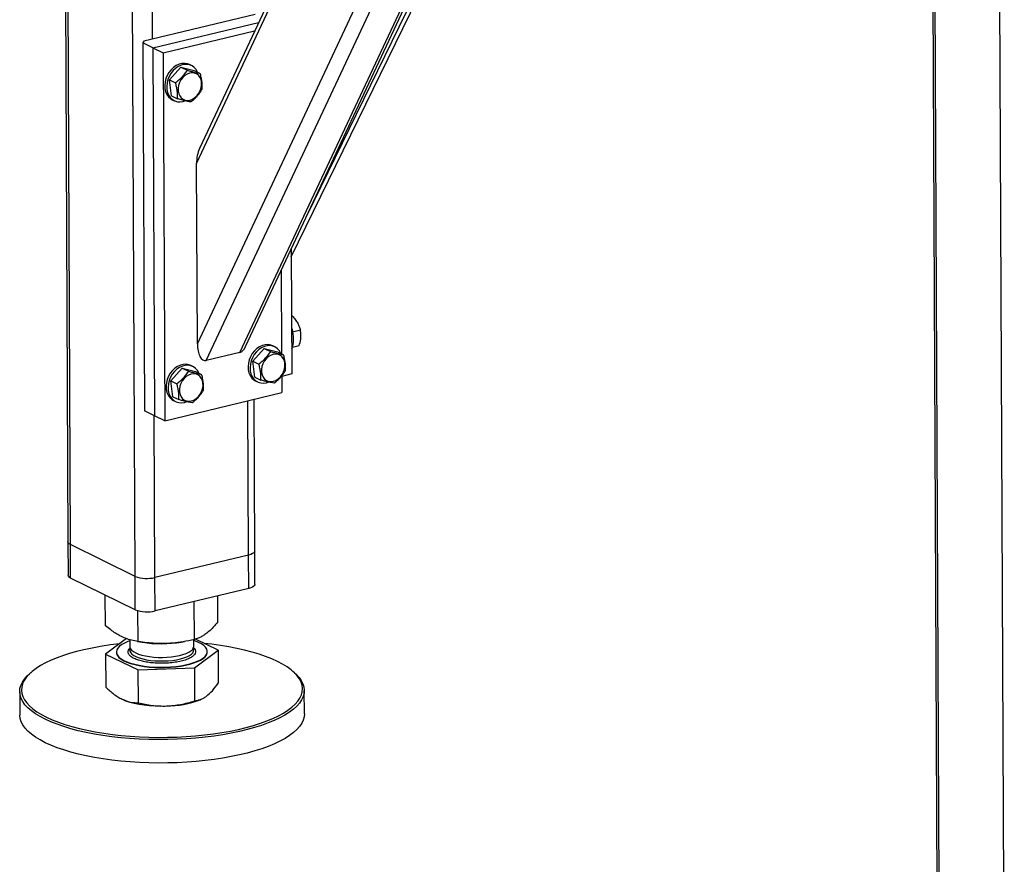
# Model space of a CAD drawing. Header units: millimetres. Extents: x 5 to 589, y 5 to 415.
# Tile 52 of 115: x 375 to 390, y 271 to 285. Entities that reach past the tile are written whole.
import ezdxf

# ---------------------------------------------------------------- set-up
doc = ezdxf.new("R2010")
doc.units = ezdxf.units.MM
doc.layers.add('TRAIT-FORT', color=4, linetype='Continuous', lineweight=25)

msp = doc.modelspace()

# ---------------------------------------------------------------- linework, layer by layer
at = {"layer": 'TRAIT-FORT', "color": 4, "linetype": 'Continuous', "lineweight": 25}
for p, q in [((375.35804, 297.49873), (375.45255, 276.34144)), ((375.49302, 276.29737), (375.3984, 297.47892)), ((376.53183, 275.7875), (376.43721, 296.96906)), ((376.81116, 284.41555), (376.75578, 296.8127)), ((377.51768, 282.42104), (382.89146, 293.88709)), ((382.83935, 293.91266), (377.56444, 282.65756)), ((378.21385, 279.38339), (384.76409, 293.35964)), ((378.30683, 279.48079), (384.81741, 293.37243)), ((379.03934, 280.92091), (385.1496, 293.45206)), ((379.29006, 281.57872), (385.07031, 293.43305)), ((377.53064, 279.52004), (383.94498, 293.20633)), ((377.67306, 279.25375), (384.18, 293.13762)), ((389.31713, 290.64738), (389.41164, 269.49009)), ((389.4521, 269.44602), (389.35748, 290.62757)), ((390.49092, 268.93615), (390.3963, 290.1177)), ((378.45706, 284.81011), (376.67008, 284.38173)), ((376.81784, 284.27486), (378.51285, 284.68119)), ((376.98015, 284.19519), (378.45024, 284.54761)), ((376.67008, 284.38173), (376.65552, 284.35452)), ((376.65552, 284.35452), (376.68191, 278.44685)), ((376.81784, 284.27486), (376.65552, 284.35452)), ((376.81784, 284.27486), (376.98015, 284.19519)), ((376.81784, 284.27486), (376.84423, 278.36718)), ((376.98015, 284.19519), (377.00654, 278.28752)), ((377.43564, 283.99197), (377.40318, 284.0079)), ((377.2675, 283.96455), (377.08413, 283.76146)), ((377.2675, 283.96455), (377.36481, 283.91678)), ((377.2675, 283.96455), (377.48054, 283.91292)), ((377.48054, 283.91292), (377.57785, 283.86516)), ((377.08413, 283.76146), (377.18145, 283.71369)), ((377.1138, 283.50675), (377.08413, 283.76146)), ((377.1138, 283.50675), (377.21111, 283.45898)), ((377.12623, 283.44363), (377.15869, 283.4277)), ((377.53064, 279.52004), (377.51768, 282.42104)), ((379.0388, 281.04259), (379.04775, 279.03772)), ((378.8788, 280.7012), (378.88477, 279.36266)), ((379.04361, 279.96411), (379.05708, 279.96733)), ((379.05708, 279.96733), (379.04361, 279.96475)), ((379.06143, 279.71642), (379.18486, 279.746)), ((378.60581, 279.44665), (378.42244, 279.24356)), ((378.60581, 279.44665), (378.70312, 279.39888)), ((378.60581, 279.44665), (378.81884, 279.39502)), ((378.77395, 279.47407), (378.74149, 279.49)), ((379.05669, 279.46783), (379.16635, 279.49412)), ((378.21385, 279.38339), (377.67306, 279.25375)), ((378.81884, 279.39502), (378.91616, 279.34726)), ((377.28909, 279.131), (377.10572, 278.92791)), ((377.28909, 279.131), (377.38641, 279.08323)), ((377.28909, 279.131), (377.50213, 279.07937)), ((377.45723, 279.15842), (377.42477, 279.17435)), ((378.42244, 279.24356), (378.51975, 279.19579)), ((378.4521, 278.98885), (378.42244, 279.24356)), ((377.50213, 279.07937), (377.59944, 279.03161)), ((378.4521, 278.98885), (378.54942, 278.94108)), ((378.88635, 279.00911), (378.88756, 278.73844)), ((379.04775, 279.03772), (378.8864, 278.99904)), ((377.10572, 278.92791), (377.20304, 278.88014)), ((377.13539, 278.67319), (377.10572, 278.92791)), ((378.46453, 278.92573), (378.497, 278.9098)), ((377.00654, 278.28752), (378.88756, 278.73844)), ((377.13539, 278.67319), (377.2327, 278.62543)), ((378.45332, 276.19436), (378.44243, 278.63174)), ((377.14782, 278.61008), (377.18028, 278.59415)), ((378.3546, 276.12961), (378.34353, 278.60803)), ((376.84423, 278.36718), (376.68191, 278.44685)), ((376.84979, 275.76886), (376.83817, 278.37016)), ((377.00654, 278.28752), (376.84423, 278.36718)), ((375.45255, 276.34144), (375.45495, 275.80438)), ((376.53183, 275.7875), (375.49302, 276.29737)), ((375.49541, 275.76031), (375.49302, 276.29737)), ((378.3546, 276.12961), (376.84979, 275.76886)), ((378.357, 275.59255), (378.3546, 276.12961)), ((378.45572, 275.6573), (378.45332, 276.19436)), ((376.53423, 275.25044), (376.53183, 275.7875)), ((376.53423, 275.25044), (375.49541, 275.76031)), ((376.85218, 275.2318), (376.84979, 275.76886)), ((376.05514, 274.99065), (376.05292, 275.48668)), ((378.357, 275.59255), (376.85218, 275.2318)), ((377.86186, 275.05515), (377.85999, 275.4734)), ((377.48291, 274.77211), (377.48019, 275.38235)), ((376.57955, 274.73985), (376.57734, 275.23461)), ((376.39155, 274.78831), (376.05716, 274.53854)), ((376.44533, 274.77081), (376.44583, 274.65885)), ((376.56755, 274.74172), (376.64476, 274.72926)), ((377.27484, 274.73208), (377.32684, 274.74095)), ((377.47439, 274.66345), (377.47392, 274.77035)), ((377.86388, 274.60304), (377.49875, 274.77766)), ((376.05716, 274.53854), (376.58157, 274.28775)), ((376.05716, 274.53854), (376.05954, 274.00567)), ((376.23036, 274.5729), (376.23038, 274.56753)), ((377.48493, 274.32), (377.86388, 274.60304)), ((377.69065, 274.57405), (377.69063, 274.57942)), ((377.86388, 274.60304), (377.86626, 274.07017)), ((374.85913, 274.24271), (374.83261, 274.21929)), ((376.58157, 274.28775), (377.48493, 274.32)), ((376.58395, 273.75488), (376.58157, 274.28775)), ((377.48493, 274.32), (377.48731, 273.78713)), ((379.09147, 274.23831), (379.06475, 274.2615)), ((374.67762, 273.9349), (374.6793, 273.55896)), ((379.25068, 273.57938), (379.249, 273.95532)), ((377.57449, 273.80579), (377.59379, 273.81403))]:
    msp.add_line(p, q, dxfattribs=at)
at = {"layer": 'TRAIT-FORT', "color": 4, "linetype": 'Continuous', "lineweight": 25, "flags": 128}
for points in [[(377.40318, 284.0079), (377.3732, 284.01957), (377.32953, 284.02719), (377.28378, 284.02512), (377.23742, 284.01343), (377.19193, 283.9925), (377.14879, 283.96299), (377.10936, 283.92586), (377.07493, 283.8823), (377.0466, 283.8337), (377.02528, 283.78164)], [(377.53258, 283.88738), (377.51073, 283.92659), (377.48124, 283.96061), (377.44584, 283.98657), (377.40566, 284.00363), (377.362, 284.01125), (377.31625, 284.00919), (377.26988, 283.9975), (377.2244, 283.97656), (377.18125, 283.94706), (377.14183, 283.90993), (377.1074, 283.86636), (377.07907, 283.81777), (377.05775, 283.76571)], [(377.22249, 283.58212), (377.23168, 283.54012), (377.2487, 283.50311), (377.2728, 283.47269), (377.30293, 283.45019), (377.33778, 283.43661), (377.37582, 283.43253), (377.41538, 283.43814), (377.45474, 283.45318), (377.49219, 283.477), (377.52607, 283.50856), (377.55492, 283.54648), (377.57747, 283.5891), (377.59273, 283.63456), (377.60004, 283.68087), (377.59908, 283.72601), (377.58989, 283.76801), (377.57287, 283.80503), (377.54877, 283.83545), (377.51864, 283.85794), (377.4838, 283.87152), (377.44576, 283.8756), (377.40619, 283.87), (377.36683, 283.85496), (377.32939, 283.83114), (377.2955, 283.79958), (377.26666, 283.76166), (377.24411, 283.71904), (377.22885, 283.67358), (377.22153, 283.62726), (377.22249, 283.58212)], [(377.02528, 283.78164), (377.01166, 283.72778), (377.00617, 283.67386), (377.00899, 283.6216), (377.02002, 283.5727), (377.03892, 283.52871), (377.06508, 283.49106), (377.09766, 283.46095), (377.12623, 283.44363)], [(377.05775, 283.76571), (377.04412, 283.71185), (377.03863, 283.65792), (377.04145, 283.60567), (377.05249, 283.55676), (377.07139, 283.51278), (377.09754, 283.47512), (377.13012, 283.44501), (377.16806, 283.42341), (377.21015, 283.41102), (377.25504, 283.40823), (377.30129, 283.41514), (377.33113, 283.42464)], [(379.04446, 279.77542), (379.04695, 279.76805), (379.06202, 279.71385)], [(378.74149, 279.49), (378.71151, 279.50167), (378.66784, 279.50929), (378.62209, 279.50722), (378.57573, 279.49553), (378.53024, 279.4746), (378.48709, 279.44509), (378.44767, 279.40796), (378.41324, 279.3644), (378.38491, 279.3158), (378.36359, 279.26374)], [(378.87195, 279.36702), (378.87166, 279.36771), (378.84903, 279.40869), (378.81955, 279.44271), (378.78415, 279.46867), (378.74397, 279.48573), (378.7003, 279.49335), (378.65455, 279.49129), (378.60819, 279.4796), (378.5627, 279.45866), (378.51956, 279.42916), (378.48013, 279.39203), (378.4457, 279.34846), (378.41737, 279.29987), (378.39605, 279.24781)], [(378.36359, 279.26374), (378.34997, 279.20988), (378.34448, 279.15596), (378.34729, 279.1037), (378.35833, 279.0548), (378.37723, 279.01081), (378.40339, 278.97315), (378.43596, 278.94304), (378.46453, 278.92573)], [(378.5608, 279.06422), (378.56999, 279.02222), (378.58701, 278.98521), (378.61111, 278.95479), (378.64124, 278.93229), (378.67609, 278.91871), (378.71412, 278.91463), (378.75369, 278.92024), (378.79305, 278.93528), (378.83049, 278.9591), (378.86438, 278.99066), (378.89323, 279.02858), (378.91577, 279.0712), (378.93104, 279.11666), (378.93835, 279.16297), (378.93739, 279.20811), (378.9282, 279.25011), (378.91118, 279.28713), (378.88708, 279.31755), (378.85695, 279.34004), (378.8221, 279.35362), (378.78407, 279.3577), (378.7445, 279.3521), (378.70514, 279.33706), (378.66769, 279.31324), (378.63381, 279.28168), (378.60496, 279.24376), (378.58242, 279.20114), (378.56715, 279.15568), (378.55984, 279.10936), (378.5608, 279.06422)], [(377.42477, 279.17435), (377.39479, 279.18602), (377.35112, 279.19364), (377.30537, 279.19157), (377.25901, 279.17988), (377.21352, 279.15895), (377.17038, 279.12944), (377.13096, 279.09231), (377.09653, 279.04875), (377.0682, 279.00015), (377.04688, 278.94809)], [(377.55417, 279.05383), (377.53232, 279.09304), (377.50283, 279.12706), (377.46743, 279.15302), (377.42725, 279.17008), (377.38359, 279.1777), (377.33784, 279.17564), (377.29147, 279.16395), (377.24599, 279.14301), (377.20284, 279.11351), (377.16342, 279.07638), (377.12899, 279.03281), (377.10066, 278.98422), (377.07934, 278.93216)], [(378.39605, 279.24781), (378.38243, 279.19395), (378.37694, 279.14002), (378.37976, 279.08777), (378.39079, 279.03886), (378.40969, 278.99487), (378.43585, 278.95722), (378.46843, 278.92711), (378.50637, 278.90551), (378.54846, 278.89312), (378.59335, 278.89033), (378.63959, 278.89724), (378.66944, 278.90674)], [(377.04688, 278.94809), (377.03325, 278.89423), (377.02776, 278.84031), (377.03058, 278.78805), (377.04161, 278.73915), (377.06052, 278.69516), (377.08667, 278.6575), (377.11925, 278.62739), (377.14782, 278.61008)], [(377.24409, 278.74857), (377.25328, 278.70657), (377.27029, 278.66956), (377.29439, 278.63914), (377.32453, 278.61664), (377.35937, 278.60306), (377.39741, 278.59898), (377.43697, 278.60459), (377.47634, 278.61963), (377.51378, 278.64345), (377.54766, 278.67501), (377.57651, 278.71293), (377.59906, 278.75555), (377.61432, 278.80101), (377.62163, 278.84732), (377.62067, 278.89246), (377.61148, 278.93446), (377.59446, 278.97148), (377.57036, 279.0019), (377.54023, 279.02439), (377.50539, 279.03797), (377.46735, 279.04205), (377.42779, 279.03645), (377.38842, 279.02141), (377.35098, 278.99759), (377.31709, 278.96603), (377.28825, 278.92811), (377.2657, 278.88549), (377.25044, 278.84003), (377.24313, 278.79371), (377.24409, 278.74857)], [(377.07934, 278.93216), (377.06571, 278.8783), (377.06022, 278.82437), (377.06304, 278.77212), (377.07408, 278.72321), (377.09298, 278.67922), (377.11914, 278.64157), (377.15171, 278.61146), (377.18965, 278.58986), (377.23175, 278.57747), (377.27663, 278.57468), (377.32288, 278.58159), (377.35273, 278.59109)], [(375.49302, 276.29737), (375.4713, 276.31067), (375.45764, 276.32519), (375.45257, 276.34038), (375.45255, 276.34144)], [(375.49302, 276.29737), (375.4713, 276.31067), (375.45764, 276.32519), (375.45257, 276.34038), (375.45255, 276.34144)], [(378.45332, 276.19436), (378.44958, 276.18016), (378.43722, 276.1654), (378.4167, 276.15171), (378.38881, 276.13963), (378.3546, 276.12961)], [(378.45332, 276.19436), (378.44958, 276.18016), (378.43722, 276.1654), (378.4167, 276.15171), (378.38881, 276.13963), (378.3546, 276.12961)], [(375.49541, 275.76031), (375.4737, 275.77361), (375.46004, 275.78813), (375.45497, 275.80332), (375.45495, 275.80438)], [(378.45572, 275.6573), (378.45198, 275.6431), (378.43962, 275.62834), (378.4191, 275.61465), (378.3912, 275.60257), (378.357, 275.59255)], [(376.27848, 274.70385), (376.13839, 274.68631), (375.9999, 274.66535), (375.86571, 274.64129), (375.73642, 274.61423), (375.61261, 274.58431), (375.49484, 274.55166), (375.38362, 274.51642), (375.27946, 274.47874), (375.18281, 274.4388), (375.09412, 274.39678), (375.01378, 274.35286), (374.94214, 274.30724), (374.87953, 274.26012), (374.82622, 274.21171), (374.78246, 274.16223), (374.74844, 274.1119), (374.72431, 274.06095), (374.71018, 274.0096), (374.70611, 273.95809), (374.71213, 273.90663), (374.72819, 273.85547), (374.75424, 273.80482), (374.79016, 273.75493), (374.83578, 273.706), (374.8909, 273.65826), (374.95528, 273.61192), (375.02862, 273.56719), (375.11061, 273.52427), (375.20086, 273.48334), (375.29899, 273.4446), (375.40456, 273.40822), (375.51708, 273.37435), (375.63606, 273.34315), (375.76097, 273.31476), (375.89125, 273.28931), (376.02632, 273.2669), (376.16557, 273.24764), (376.30838, 273.23162), (376.45412, 273.2189), (376.60213, 273.20955), (376.75176, 273.20361), (376.90233, 273.20109), (377.05317, 273.20202), (377.2036, 273.20638), (377.35297, 273.21417), (377.50059, 273.22534), (377.64582, 273.23985), (377.78799, 273.25762), (377.92648, 273.27858), (378.06067, 273.30265), (378.18996, 273.3297), (378.31377, 273.35962), (378.43154, 273.39227), (378.54276, 273.42752), (378.64692, 273.46519), (378.74357, 273.50513), (378.83226, 273.54715), (378.9126, 273.59107), (378.98424, 273.6367), (379.04685, 273.68382), (379.10016, 273.73222), (379.14392, 273.7817), (379.17794, 273.83203), (379.20207, 273.88298), (379.2162, 273.93433), (379.22027, 273.98585), (379.21425, 274.0373), (379.19819, 274.08847), (379.17214, 274.13911), (379.13622, 274.18901), (379.0906, 274.23793), (379.03548, 274.28567), (378.97111, 274.33201), (378.89776, 274.37674), (378.81578, 274.41967), (378.72552, 274.46059), (378.62739, 274.49933), (378.52182, 274.53572), (378.4093, 274.56958), (378.29032, 274.60078), (378.16541, 274.62917), (378.03513, 274.65463), (377.90006, 274.67703), (377.76081, 274.69629), (377.64007, 274.71007)], [(376.44542, 274.75088), (376.41508, 274.7398), (376.3615, 274.71639), (376.31633, 274.69102), (376.28019, 274.66403), (376.25361, 274.63581), (376.23695, 274.60675), (376.23045, 274.57726), (376.23419, 274.54776), (376.24814, 274.51865), (376.27208, 274.49035), (376.30568, 274.46326), (376.34848, 274.43775), (376.39987, 274.41419), (376.45913, 274.39289), (376.52542, 274.37417), (376.59783, 274.35829), (376.67532, 274.34547), (376.75682, 274.33588), (376.84118, 274.32966), (376.92721, 274.32691), (377.01371, 274.32766), (377.09946, 274.33189), (377.18326, 274.33955), (377.26394, 274.35054), (377.34035, 274.36469), (377.41143, 274.38181), (377.47618, 274.40166), (377.5337, 274.42396), (377.58316, 274.44839), (377.62389, 274.47462), (377.62389, 274.47462)], [(377.62389, 274.47462), (377.6553, 274.50227), (377.67696, 274.53096), (377.68856, 274.56029), (377.68994, 274.58984), (377.68108, 274.61919), (377.66211, 274.64794), (377.63329, 274.67569), (377.59502, 274.70204), (377.54784, 274.72662), (377.49242, 274.74908), (377.47398, 274.75547)], [(376.23038, 274.56753), (376.23422, 274.54239), (376.24816, 274.51328), (376.2721, 274.48498), (376.30571, 274.45789), (376.3485, 274.43238), (376.39989, 274.40881), (376.45915, 274.38752), (376.52545, 274.3688), (376.59785, 274.35292), (376.67534, 274.34009), (376.75684, 274.33051), (376.8412, 274.32429), (376.92723, 274.32154), (377.01373, 274.32229), (377.09948, 274.32652), (377.18329, 274.33418), (377.26396, 274.34517), (377.34037, 274.35932), (377.41146, 274.37644), (377.47621, 274.39629), (377.53372, 274.41858), (377.58319, 274.44302), (377.62391, 274.46925)], [(376.44583, 274.65885), (376.44669, 274.64898), (376.45582, 274.62471), (376.47477, 274.60115), (376.50316, 274.57875), (376.54045, 274.55796), (376.5859, 274.53918), (376.63864, 274.52277), (376.69764, 274.50906), (376.76175, 274.49831), (376.82971, 274.49072), (376.90022, 274.48646), (376.97189, 274.48559), (377.04333, 274.48814), (377.11315, 274.49406), (377.17999, 274.50323), (377.24255, 274.51547), (377.29962, 274.53055), (377.35008, 274.54817), (377.39294, 274.56799), (377.42738, 274.58963)], [(376.45325, 274.63021), (376.44666, 274.60922), (376.4483, 274.58473), (376.45991, 274.56059), (376.48126, 274.53728), (376.51193, 274.51525), (376.55134, 274.49493), (376.5987, 274.47671), (376.65311, 274.46095), (376.71349, 274.44795), (376.77869, 274.43797), (376.84741, 274.43121), (376.91834, 274.42778), (376.99008, 274.42777), (377.06125, 274.43117), (377.13045, 274.43792), (377.19634, 274.44787), (377.25764, 274.46085), (377.31315, 274.4766), (377.3618, 274.4948), (377.40263, 274.51511), (377.43486, 274.53713), (377.45785, 274.56044), (377.47115, 274.58457), (377.47452, 274.60906), (377.46788, 274.63344), (377.46723, 274.63474)], [(379.09147, 274.23831), (379.11765, 274.21445), (379.16385, 274.1649), (379.20022, 274.11437), (379.2266, 274.06309), (379.24287, 274.01128), (379.24896, 273.95917), (379.24484, 273.907), (379.23053, 273.855), (379.20609, 273.8034), (379.17164, 273.75244), (379.12733, 273.70234), (379.07335, 273.65332), (379.00994, 273.6056), (378.9374, 273.5594), (378.85604, 273.51492), (378.76622, 273.47237), (378.66836, 273.43192), (378.56288, 273.39377), (378.45025, 273.35808), (378.33098, 273.32501), (378.20561, 273.29471), (378.07468, 273.26732), (377.9388, 273.24295), (377.79855, 273.22172), (377.65458, 273.20372), (377.50752, 273.18904), (377.35802, 273.17772), (377.20677, 273.16984), (377.05443, 273.16542), (376.90168, 273.16448), (376.7492, 273.16703), (376.59768, 273.17305), (376.4478, 273.18252), (376.30022, 273.1954), (376.15559, 273.21162), (376.01458, 273.23112), (375.8778, 273.25381), (375.74588, 273.27959), (375.61938, 273.30834), (375.4989, 273.33993), (375.38495, 273.37423), (375.27805, 273.41107), (375.17868, 273.45031), (375.08728, 273.49175), (375.00425, 273.53521), (374.92998, 273.58051), (374.86479, 273.62743), (374.80897, 273.67578), (374.76277, 273.72533), (374.7264, 273.77585), (374.70002, 273.82714), (374.68375, 273.87895), (374.67766, 273.93106), (374.68178, 273.98323), (374.69609, 274.03523), (374.72053, 274.08682), (374.75498, 274.13779), (374.79929, 274.18789), (374.83261, 274.21929)], [(376.32204, 273.81432), (376.3791, 273.79017), (376.44406, 273.76848), (376.51604, 273.74954), (376.59406, 273.73361), (376.67708, 273.7209), (376.76397, 273.71159), (376.85355, 273.7058), (376.94461, 273.70361), (377.03593, 273.70505)], [(379.25068, 273.57938), (379.24652, 273.53106), (379.23221, 273.47906), (379.20777, 273.42746), (379.17332, 273.3765), (379.12901, 273.32639), (379.07503, 273.27737), (379.01162, 273.22966), (378.93908, 273.18346), (378.85772, 273.13898), (378.7679, 273.09642), (378.67004, 273.05598), (378.56456, 273.01783), (378.45193, 272.98214), (378.33266, 272.94907), (378.20729, 272.91877), (378.07636, 272.89138), (377.94048, 272.86701), (377.80023, 272.84578), (377.65626, 272.82778), (377.5092, 272.81309), (377.3597, 272.80178)], [(377.3597, 272.80178), (377.20845, 272.7939), (377.0561, 272.78948), (376.90335, 272.78854), (376.75088, 272.79108), (376.59936, 272.79711), (376.44948, 272.80658), (376.30189, 272.81945), (376.15727, 272.83568), (376.01626, 272.85518), (375.87948, 272.87787), (375.74755, 272.90365), (375.62106, 272.93239), (375.50058, 272.96399), (375.38663, 272.99828), (375.27973, 273.03513), (375.18036, 273.07436), (375.08895, 273.1158), (375.00593, 273.15927), (374.93166, 273.20457), (374.86647, 273.25149), (374.81065, 273.29984), (374.76445, 273.34938), (374.72808, 273.39991), (374.7017, 273.4512), (374.68543, 273.50301), (374.67934, 273.55511), (374.6793, 273.55896)]]:
    msp.add_lwpolyline(points, dxfattribs=at)
at = {"layer": 'TRAIT-FORT', "color": 4, "linetype": 'Continuous', "lineweight": 25}
for centre, radius, start, end in [((378.66534, 279.6015), 0.41229, 337.390732, 15.81331), ((376.72116, 276.29583), 0.54244, 249.57226, 283.717287), ((376.72356, 275.75877), 0.54244, 249.57226, 283.717287), ((376.95103, 276.69498), 1.98943, 261.144209, 279.367669), ((377.38232, 274.6702), 0.09232, 299.217671, 355.805099), ((377.55543, 274.58651), 0.1358, 300.287184, 354.735585), ((377.02789, 275.23802), 1.533, 270.300568, 290.88914)]:
    msp.add_arc(centre, radius, start, end, dxfattribs=at)
for centre, start_param, end_param in [((377.65876, 282.45486), 0.86324316, 1.71129298), ((377.67172, 279.55385), 1.71129298, 3.28208931), ((378.21251, 279.6835), 3.28208931, 4.00483582)]:
    msp.add_ellipse(centre, major_axis=(0.01843, 0.30188), ratio=0.46333993, start_param=start_param, end_param=end_param, dxfattribs=at)
for points, knots in [([(377.36481, 283.91678), (377.35246, 283.89741), (377.32748, 283.85824), (377.28244, 283.80415), (377.233, 283.75558), (377.19874, 283.72774), (377.18145, 283.71369)], [0, 0, 0, 0, 0.26460494, 0.53494775, 0.76534313, 1, 1, 1, 1]), ([(377.36481, 283.91678), (377.38686, 283.91055), (377.43144, 283.89796), (377.48946, 283.88325), (377.53854, 283.87232), (377.56467, 283.86756), (377.57785, 283.86516)], [0, 0, 0, 0, 0.26460494, 0.53494775, 0.76534313, 1, 1, 1, 1]), ([(377.60752, 283.61045), (377.60867, 283.64043), (377.61059, 283.69003), (377.60077, 283.76814), (377.58902, 283.82322), (377.58033, 283.85584), (377.57785, 283.86516)], [0, 0, 0, 0, 0.38554949, 0.63764185, 0.89654625, 1, 1, 1, 1]), ([(377.21111, 283.45898), (377.21227, 283.48897), (377.21418, 283.53857), (377.20437, 283.61667), (377.19261, 283.67175), (377.18393, 283.70438), (377.18145, 283.71369)], [0, 0, 0, 0, 0.38554949, 0.63764185, 0.89654625, 1, 1, 1, 1]), ([(377.42415, 283.40736), (377.44362, 283.42324), (377.48299, 283.45534), (377.5333, 283.50685), (377.57501, 283.55922), (377.59662, 283.59327), (377.60752, 283.61045)], [0, 0, 0, 0, 0.26460494, 0.53494775, 0.76534313, 1, 1, 1, 1]), ([(377.42415, 283.40736), (377.40922, 283.41009), (377.37903, 283.41562), (377.32628, 283.42775), (377.26947, 283.44247), (377.23068, 283.45345), (377.21111, 283.45898)], [0, 0, 0, 0, 0.26460494, 0.53494775, 0.76534313, 1, 1, 1, 1]), ([(379.05708, 279.96733), (379.07332, 279.94936), (379.10617, 279.91302), (379.1432, 279.8564), (379.16936, 279.80005), (379.17966, 279.76413), (379.18486, 279.746)], [0, 0, 0, 0, 0.26460494, 0.53494775, 0.76534313, 1, 1, 1, 1]), ([(379.16635, 279.49412), (379.17585, 279.52788), (379.19156, 279.58371), (379.19611, 279.66032), (379.19171, 279.71008), (379.18638, 279.73803), (379.18486, 279.746)], [0, 0, 0, 0, 0.38554949, 0.63764185, 0.89654625, 1, 1, 1, 1]), ([(378.70312, 279.39888), (378.69077, 279.37951), (378.66579, 279.34034), (378.62075, 279.28625), (378.57131, 279.23767), (378.53704, 279.20984), (378.51975, 279.19579)], [0, 0, 0, 0, 0.26460494, 0.53494775, 0.76534313, 1, 1, 1, 1]), ([(378.70312, 279.39888), (378.72517, 279.39265), (378.76975, 279.38006), (378.82776, 279.36535), (378.87685, 279.35442), (378.90297, 279.34966), (378.91616, 279.34726)], [0, 0, 0, 0, 0.26460494, 0.53494775, 0.76534313, 1, 1, 1, 1]), ([(378.94583, 279.09255), (378.94698, 279.12253), (378.94889, 279.17213), (378.93908, 279.25024), (378.92733, 279.30532), (378.91864, 279.33794), (378.91616, 279.34726)], [0, 0, 0, 0, 0.38554949, 0.63764185, 0.89654625, 1, 1, 1, 1]), ([(378.54942, 278.94108), (378.55058, 278.97107), (378.55249, 279.02066), (378.54268, 279.09877), (378.53092, 279.15385), (378.52223, 279.18648), (378.51975, 279.19579)], [0, 0, 0, 0, 0.38554949, 0.63764185, 0.89654625, 1, 1, 1, 1]), ([(377.38641, 279.08323), (377.37405, 279.06386), (377.34907, 279.02469), (377.30403, 278.9706), (377.25459, 278.92202), (377.22033, 278.89419), (377.20304, 278.88014)], [0, 0, 0, 0, 0.26460494, 0.53494775, 0.76534313, 1, 1, 1, 1]), ([(377.38641, 279.08323), (377.40845, 279.077), (377.45303, 279.06441), (377.51105, 279.0497), (377.56013, 279.03877), (377.58626, 279.03401), (377.59944, 279.03161)], [0, 0, 0, 0, 0.26460494, 0.53494775, 0.76534313, 1, 1, 1, 1]), ([(377.62911, 278.7769), (377.63027, 278.80688), (377.63218, 278.85648), (377.62237, 278.93459), (377.61061, 278.98967), (377.60192, 279.02229), (377.59944, 279.03161)], [0, 0, 0, 0, 0.38554949, 0.63764185, 0.89654625, 1, 1, 1, 1]), ([(378.76246, 278.88946), (378.78193, 278.90534), (378.8213, 278.93744), (378.87161, 278.98895), (378.91331, 279.04132), (378.93492, 279.07536), (378.94583, 279.09255)], [0, 0, 0, 0, 0.26460494, 0.53494775, 0.76534313, 1, 1, 1, 1]), ([(377.2327, 278.62543), (377.23386, 278.65542), (377.23577, 278.70501), (377.22596, 278.78312), (377.21421, 278.8382), (377.20552, 278.87083), (377.20304, 278.88014)], [0, 0, 0, 0, 0.38554949, 0.63764185, 0.89654625, 1, 1, 1, 1]), ([(378.76246, 278.88946), (378.74753, 278.89219), (378.71734, 278.89772), (378.66459, 278.90985), (378.60778, 278.92457), (378.56899, 278.93555), (378.54942, 278.94108)], [0, 0, 0, 0, 0.26460494, 0.53494775, 0.76534313, 1, 1, 1, 1]), ([(377.44574, 278.57381), (377.46522, 278.58969), (377.50459, 278.62179), (377.55489, 278.6733), (377.5966, 278.72567), (377.61821, 278.75971), (377.62911, 278.7769)], [0, 0, 0, 0, 0.26460494, 0.53494775, 0.76534313, 1, 1, 1, 1]), ([(377.44574, 278.57381), (377.43081, 278.57654), (377.40062, 278.58207), (377.34787, 278.5942), (377.29106, 278.60892), (377.25228, 278.61989), (377.2327, 278.62543)], [0, 0, 0, 0, 0.26460494, 0.53494775, 0.76534313, 1, 1, 1, 1]), ([(377.86186, 275.05515), (377.83661, 275.02574), (377.78879, 274.97003), (377.71841, 274.90263), (377.6559, 274.85371), (377.59788, 274.81813), (377.54157, 274.79103), (377.5031, 274.77862), (377.48291, 274.77211)], [0, 0, 0, 0, 0.20206835, 0.38269984, 0.55531458, 0.69299169, 0.83889419, 1, 1, 1, 1]), ([(376.57955, 274.73985), (376.5446, 274.74608), (376.47839, 274.75786), (376.38096, 274.7897), (376.29444, 274.82886), (376.21417, 274.87496), (376.13627, 274.92709), (376.08306, 274.96877), (376.05514, 274.99065)], [0, 0, 0, 0, 0.20206835, 0.38269984, 0.55531458, 0.69299169, 0.83889419, 1, 1, 1, 1]), ([(377.48291, 274.77211), (377.42266, 274.75943), (377.30855, 274.73543), (377.14067, 274.71466), (376.99163, 274.70712), (376.85338, 274.70991), (376.71924, 274.72003), (376.62763, 274.73303), (376.57955, 274.73985)], [0, 0, 0, 0, 0.20206835, 0.38269984, 0.55531458, 0.69299169, 0.83889419, 1, 1, 1, 1]), ([(377.45372, 274.50066), (377.43829, 274.49058), (377.40651, 274.46981), (377.33681, 274.44244), (377.25067, 274.41906), (377.15027, 274.40179), (377.05968, 274.39349), (376.9861, 274.39074), (376.9144, 274.39054), (376.82841, 274.39466), (376.73249, 274.40586), (376.64431, 274.42284), (376.56454, 274.44599), (376.4972, 274.47524), (376.44776, 274.50931), (376.42455, 274.54016), (376.41726, 274.56528), (376.41783, 274.58973), (376.42688, 274.61458), (376.44636, 274.63191), (376.4532, 274.638)], [0, 0, 0, 0, 0.059729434, 0.123036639, 0.188975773, 0.256314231, 0.323652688, 0.356660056, 0.389676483, 0.452983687, 0.512713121, 0.572442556, 0.63574976, 0.701688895, 0.769027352, 0.83636581, 0.869373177, 0.902389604, 0.965696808, 1, 1, 1, 1]), ([(377.46871, 274.64313), (377.46901, 274.64293), (377.48583, 274.63138), (377.4957, 274.61204), (377.50383, 274.58707), (377.50324, 274.56256), (377.49118, 274.53302), (377.46597, 274.51124), (377.45372, 274.50066)], [0, 0, 0, 0, 0.00462027, 0.26603847, 0.39417812, 0.52235294, 0.76812119, 1, 1, 1, 1]), ([(377.67708, 273.8627), (377.70881, 273.88973), (377.77298, 273.94441), (377.83494, 274.02795), (377.86626, 274.07017)], [0, 0, 0, 0, 0.49451073, 1, 1, 1, 1]), ([(376.05954, 274.00567), (376.10219, 273.96739), (376.16652, 273.90966), (376.25479, 273.84928), (376.29957, 273.826), (376.32204, 273.81432)], [0, 0, 0, 0, 0.49525132, 0.7468182, 1, 1, 1, 1]), ([(376.32204, 273.81432), (376.36596, 273.79663), (376.45478, 273.76086), (376.54058, 273.75689), (376.58395, 273.75488)], [0, 0, 0, 0, 0.49451073, 1, 1, 1, 1]), ([(376.58395, 273.75488), (376.65738, 273.73958), (376.7681, 273.71651), (376.92009, 273.70372), (376.99723, 273.70461), (377.03593, 273.70505)], [0, 0, 0, 0, 0.49525132, 0.7468182, 1, 1, 1, 1]), ([(377.03593, 273.70505), (377.1116, 273.71107), (377.26462, 273.72326), (377.41254, 273.76569), (377.48731, 273.78713)], [0, 0, 0, 0, 0.49451073, 1, 1, 1, 1]), ([(377.48731, 273.78713), (377.51816, 273.79219), (377.56468, 273.79983), (377.62848, 273.82922), (377.66085, 273.85151), (377.67708, 273.8627)], [0, 0, 0, 0, 0.49525132, 0.7468182, 1, 1, 1, 1])]:
    msp.add_open_spline(points, degree=3, knots=knots, dxfattribs=at)

doc.saveas('drawing.dxf')
